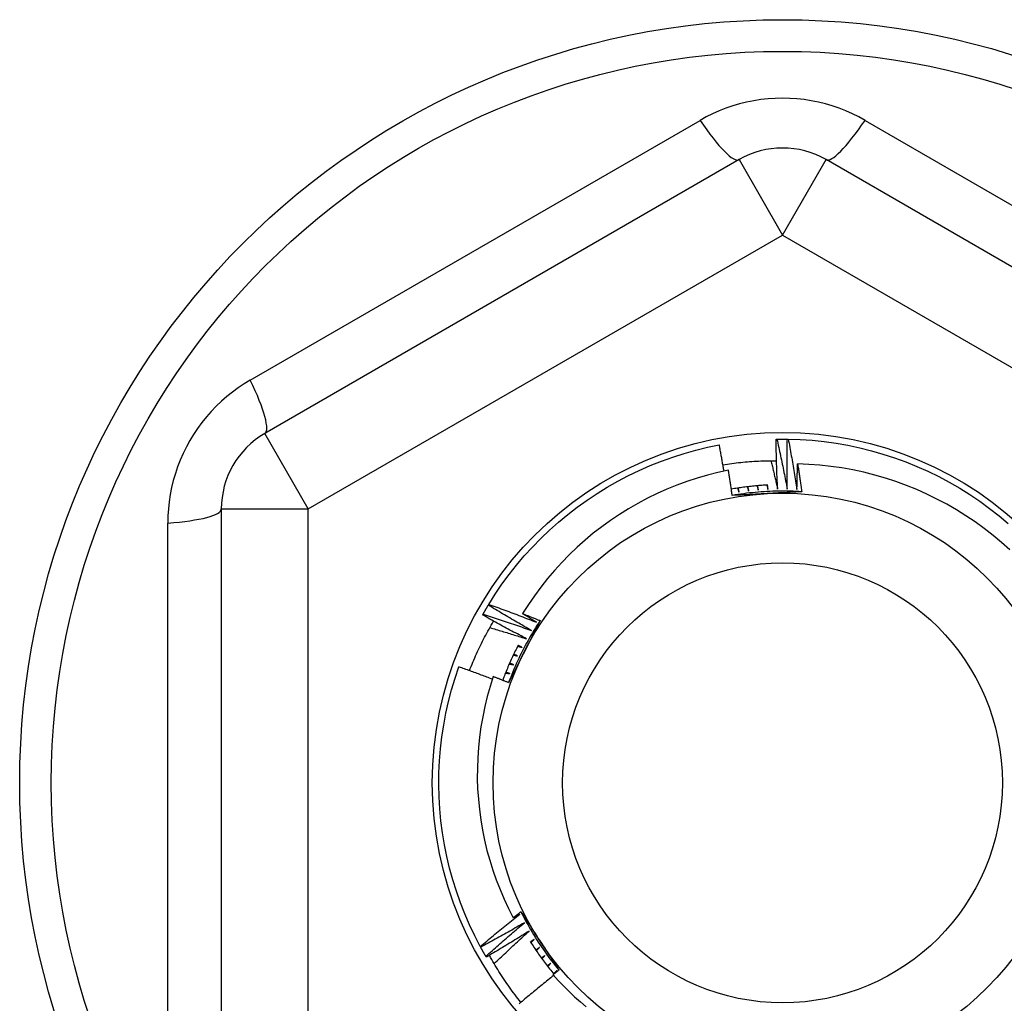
# Model space of a CAD drawing. Header units: inches. Extents: x 32 to 80, y 18.9 to 39.2.
# Tile 38 of 53: x 73.816 to 74.261, y 23.593 to 24.038. Entities that reach past the tile are written whole.
import ezdxf

# ---------------------------------------------------------------- set-up
doc = ezdxf.new("R2010")
doc.units = ezdxf.units.IN
doc.header["$MEASUREMENT"] = 0
doc.layers.add('Visible Edges(ANSI)', color=7, linetype='Continuous', lineweight=25)
doc.layers.add('Visible Tangent Edges(ANSI)', color=7, linetype='Continuous', lineweight=25)

msp = doc.modelspace()

# ---------------------------------------------------------------- linework, layer by layer
at = {"layer": 'Visible Edges(ANSI)'}
for p, q in [((74.1412, 23.97424), (73.92663, 23.85036)), ((74.39514, 23.85036), (74.18057, 23.97424)), ((74.15794, 23.84786), (74.15835, 23.84787)), ((74.16306, 23.84788), (74.16347, 23.84787)), ((73.90695, 23.81626), (73.90695, 23.5685)), ((74.02775, 23.77274), (74.02796, 23.77309)), ((74.02517, 23.76832), (74.02537, 23.76868)), ((74.02431, 23.61801), (74.02411, 23.61837)), ((74.02683, 23.61355), (74.02662, 23.61391)), ((74.0578, 23.60619), (74.05875, 23.60739))]:
    msp.add_line(p, q, dxfattribs=at)
at = {"layer": 'Visible Edges(ANSI)', "flags": 128}
for points in [[(74.15865, 23.82524), (74.15861, 23.82618), (74.15857, 23.82712), (74.15853, 23.82806), (74.15849, 23.829), (74.15845, 23.82995), (74.15841, 23.83089), (74.15837, 23.83183), (74.15834, 23.83277), (74.1583, 23.83372), (74.15827, 23.83466), (74.15824, 23.8356), (74.15821, 23.83654), (74.15818, 23.83749), (74.15815, 23.83843), (74.15813, 23.83937), (74.1581, 23.84032), (74.15808, 23.84126), (74.15805, 23.8422), (74.15803, 23.84315), (74.15801, 23.84409), (74.15799, 23.84503), (74.15797, 23.84598), (74.15796, 23.84692), (74.15794, 23.84786)], [(74.15835, 23.84787), (74.15855, 23.84787), (74.15874, 23.84788), (74.15894, 23.84788), (74.15914, 23.84788), (74.15933, 23.84788), (74.15953, 23.84789), (74.15972, 23.84789), (74.15992, 23.84789), (74.16012, 23.84789), (74.16031, 23.84789), (74.16051, 23.84789), (74.16071, 23.84789), (74.1609, 23.84789), (74.1611, 23.84789), (74.16129, 23.84789), (74.16149, 23.84789), (74.16169, 23.84789), (74.16188, 23.84789), (74.16208, 23.84789), (74.16228, 23.84789), (74.16247, 23.84788), (74.16267, 23.84788), (74.16286, 23.84788), (74.16306, 23.84788)], [(74.15835, 23.84787), (74.15856, 23.84693), (74.15877, 23.84599), (74.15897, 23.84505), (74.15918, 23.84411), (74.15938, 23.84317), (74.15958, 23.84223), (74.15978, 23.84129), (74.15998, 23.84034), (74.16018, 23.8394), (74.16038, 23.83846), (74.16058, 23.83752), (74.16077, 23.83657), (74.16097, 23.83563), (74.16116, 23.83469), (74.16135, 23.83374), (74.16154, 23.8328), (74.16173, 23.83186), (74.16192, 23.83091), (74.16211, 23.82997), (74.16229, 23.82902), (74.16248, 23.82808), (74.16266, 23.82713), (74.16284, 23.82618), (74.16303, 23.82524)], [(74.16303, 23.82524), (74.16301, 23.82618), (74.163, 23.82712), (74.16299, 23.82807), (74.16298, 23.82901), (74.16298, 23.82995), (74.16297, 23.8309), (74.16296, 23.83184), (74.16296, 23.83278), (74.16296, 23.83372), (74.16296, 23.83467), (74.16296, 23.83561), (74.16296, 23.83655), (74.16296, 23.8375), (74.16296, 23.83844), (74.16297, 23.83939), (74.16297, 23.84033), (74.16298, 23.84127), (74.16299, 23.84222), (74.163, 23.84316), (74.16301, 23.8441), (74.16302, 23.84505), (74.16303, 23.84599), (74.16304, 23.84693), (74.16306, 23.84788)], [(74.16347, 23.84787), (74.16891, 23.84768), (74.17434, 23.84731), (74.17975, 23.84674), (74.18514, 23.84599), (74.1905, 23.84505), (74.19582, 23.84392), (74.2011, 23.8426), (74.20633, 23.8411), (74.21151, 23.83942), (74.21662, 23.83756), (74.22167, 23.83552), (74.22664, 23.83331), (74.23153, 23.83092), (74.23633, 23.82836), (74.24105, 23.82564), (74.24566, 23.82275), (74.25017, 23.81971), (74.25457, 23.81651), (74.25886, 23.81315), (74.26302, 23.80965)], [(74.16347, 23.84787), (74.16365, 23.84692), (74.16382, 23.84598), (74.164, 23.84503), (74.16417, 23.84408), (74.16434, 23.84314), (74.16452, 23.84219), (74.16469, 23.84124), (74.16485, 23.84029), (74.16502, 23.83935), (74.16519, 23.8384), (74.16535, 23.83745), (74.16552, 23.8365), (74.16568, 23.83555), (74.16584, 23.8346), (74.166, 23.83365), (74.16616, 23.8327), (74.16632, 23.83175), (74.16648, 23.8308), (74.16664, 23.82985), (74.16679, 23.8289), (74.16694, 23.82795), (74.1671, 23.827), (74.16725, 23.82605), (74.1674, 23.82509)], [(74.02796, 23.77309), (74.03086, 23.7777), (74.03393, 23.78219), (74.03715, 23.78658), (74.04052, 23.79085), (74.04404, 23.795), (74.0477, 23.79903), (74.0515, 23.80292), (74.05544, 23.80668), (74.0595, 23.8103), (74.06369, 23.81378), (74.068, 23.8171), (74.07242, 23.82028), (74.07695, 23.82329), (74.08158, 23.82615), (74.08631, 23.82884), (74.09113, 23.83137), (74.09603, 23.83372), (74.10102, 23.83591), (74.10608, 23.83791), (74.1112, 23.83974), (74.11639, 23.84139), (74.12163, 23.84286), (74.12692, 23.84414), (74.13225, 23.84523)], [(74.1344, 23.83339), (74.13432, 23.83388), (74.13423, 23.83438), (74.13414, 23.83487), (74.13406, 23.83537), (74.13397, 23.83586), (74.13388, 23.83635), (74.13379, 23.83685), (74.13371, 23.83734), (74.13362, 23.83783), (74.13353, 23.83833), (74.13344, 23.83882), (74.13335, 23.83932), (74.13326, 23.83981), (74.13317, 23.8403), (74.13308, 23.8408), (74.13299, 23.84129), (74.1329, 23.84178), (74.13281, 23.84228), (74.13271, 23.84277), (74.13262, 23.84326), (74.13253, 23.84375), (74.13244, 23.84425), (74.13234, 23.84474), (74.13225, 23.84523)], [(74.1339, 23.83625), (74.1349, 23.8364), (74.13591, 23.83655), (74.13691, 23.8367), (74.13792, 23.83683), (74.13893, 23.83696), (74.13994, 23.83708), (74.14094, 23.8372), (74.14195, 23.83731), (74.14296, 23.83741), (74.14397, 23.8375), (74.14498, 23.83759), (74.146, 23.83767), (74.14701, 23.83774), (74.14802, 23.83781), (74.14903, 23.83787), (74.15005, 23.83792), (74.15106, 23.83796), (74.15207, 23.838), (74.15309, 23.83803), (74.1541, 23.83805), (74.15512, 23.83807), (74.15613, 23.83808), (74.15715, 23.83808), (74.15816, 23.83808)], [(74.15564, 23.83808), (74.15577, 23.83754), (74.1559, 23.83701), (74.15603, 23.83647), (74.15616, 23.83594), (74.15629, 23.83541), (74.15642, 23.83487), (74.15654, 23.83434), (74.15667, 23.8338), (74.1568, 23.83327), (74.15692, 23.83273), (74.15705, 23.8322), (74.15717, 23.83166), (74.1573, 23.83113), (74.15742, 23.83059), (74.15755, 23.83006), (74.15767, 23.82952), (74.1578, 23.82899), (74.15792, 23.82845), (74.15804, 23.82792), (74.15817, 23.82738), (74.15829, 23.82684), (74.15841, 23.82631), (74.15853, 23.82577), (74.15865, 23.82524)], [(74.1674, 23.82509), (74.16741, 23.82557), (74.16742, 23.82605), (74.16743, 23.82653), (74.16744, 23.82701), (74.16745, 23.82749), (74.16746, 23.82797), (74.16747, 23.82845), (74.16748, 23.82893), (74.16749, 23.82941), (74.1675, 23.82989), (74.16752, 23.83037), (74.16753, 23.83085), (74.16754, 23.83133), (74.16756, 23.83181), (74.16757, 23.83229), (74.16758, 23.83277), (74.1676, 23.83325), (74.16761, 23.83373), (74.16763, 23.83421), (74.16764, 23.83469), (74.16766, 23.83517), (74.16767, 23.83565), (74.16769, 23.83613), (74.16771, 23.83661)], [(74.26376, 23.79771), (74.26, 23.80107), (74.25613, 23.80431), (74.25214, 23.80741), (74.24804, 23.81038), (74.24385, 23.8132), (74.23957, 23.81587), (74.2352, 23.81839), (74.23075, 23.82075), (74.22623, 23.82296), (74.22163, 23.82502), (74.21696, 23.82691), (74.21222, 23.82864), (74.20743, 23.83021), (74.20257, 23.83161), (74.19767, 23.83285), (74.19273, 23.83391), (74.18776, 23.8348), (74.18277, 23.83551), (74.17776, 23.83605), (74.17274, 23.83642), (74.16771, 23.83661)], [(74.16771, 23.83661), (74.16779, 23.83608), (74.16787, 23.83556), (74.16795, 23.83504), (74.16804, 23.83451), (74.16812, 23.83399), (74.1682, 23.83347), (74.16828, 23.83294), (74.16836, 23.83242), (74.16844, 23.8319), (74.16852, 23.83137), (74.16859, 23.83085), (74.16867, 23.83033), (74.16875, 23.8298), (74.16883, 23.82928), (74.16891, 23.82875), (74.16898, 23.82823), (74.16906, 23.82771), (74.16914, 23.82718), (74.16921, 23.82666), (74.16929, 23.82613), (74.16936, 23.82561), (74.16944, 23.82508), (74.16951, 23.82456), (74.16959, 23.82404)], [(74.13641, 23.83381), (74.13165, 23.83277), (74.12694, 23.83157), (74.12227, 23.83021), (74.11765, 23.82869), (74.11309, 23.82702), (74.10859, 23.82519), (74.10415, 23.82321), (74.09977, 23.82107), (74.09547, 23.81879), (74.09124, 23.81636), (74.0871, 23.81378), (74.08305, 23.81107), (74.07911, 23.80822), (74.07527, 23.80524), (74.07153, 23.80213), (74.06791, 23.7989), (74.06439, 23.79555), (74.061, 23.79207), (74.05772, 23.78848), (74.05456, 23.78477), (74.05154, 23.78095), (74.04864, 23.77702), (74.04589, 23.773), (74.04328, 23.7689)], [(74.13814, 23.82235), (74.13807, 23.82283), (74.138, 23.8233), (74.13793, 23.82378), (74.13786, 23.82426), (74.13779, 23.82474), (74.13772, 23.82522), (74.13765, 23.82569), (74.13758, 23.82617), (74.13751, 23.82665), (74.13744, 23.82713), (74.13737, 23.8276), (74.13729, 23.82808), (74.13722, 23.82856), (74.13715, 23.82904), (74.13708, 23.82951), (74.137, 23.82999), (74.13693, 23.83047), (74.13686, 23.83095), (74.13678, 23.83142), (74.13671, 23.8319), (74.13663, 23.83238), (74.13656, 23.83286), (74.13648, 23.83333), (74.13641, 23.83381)], [(74.15426, 23.82706), (74.15357, 23.82702), (74.15287, 23.82698), (74.15218, 23.82694), (74.15149, 23.82689), (74.1508, 23.82684), (74.1501, 23.82679), (74.14941, 23.82673), (74.14872, 23.82667), (74.14803, 23.82661), (74.14734, 23.82654), (74.14665, 23.82647), (74.14596, 23.82639), (74.14527, 23.82632), (74.14458, 23.82623), (74.14389, 23.82615), (74.14321, 23.82606), (74.14252, 23.82597), (74.14183, 23.82587), (74.14114, 23.82577), (74.14046, 23.82567), (74.13977, 23.82556), (74.13909, 23.82545), (74.1384, 23.82534), (74.13772, 23.82522)], [(74.14053, 23.82568), (74.14056, 23.8256), (74.14059, 23.82552), (74.14062, 23.82544), (74.14065, 23.82536), (74.14068, 23.82528), (74.1407, 23.82521), (74.14073, 23.82513), (74.14076, 23.82505), (74.14079, 23.82497), (74.14082, 23.82489), (74.14085, 23.82481), (74.14088, 23.82474), (74.14091, 23.82466), (74.14094, 23.82458), (74.14097, 23.8245), (74.141, 23.82442), (74.14102, 23.82434), (74.14105, 23.82426), (74.14108, 23.82419), (74.14111, 23.82411), (74.14114, 23.82403), (74.14117, 23.82395), (74.1412, 23.82387), (74.14123, 23.82379)], [(74.14123, 23.82379), (74.14121, 23.82387), (74.1412, 23.82395), (74.14118, 23.82403), (74.14117, 23.82412), (74.14115, 23.8242), (74.14114, 23.82428), (74.14113, 23.82436), (74.14111, 23.82444), (74.1411, 23.82452), (74.14108, 23.8246), (74.14107, 23.82468), (74.14105, 23.82476), (74.14104, 23.82484), (74.14102, 23.82492), (74.14101, 23.825), (74.141, 23.82508), (74.14098, 23.82517), (74.14097, 23.82525), (74.14095, 23.82533), (74.14094, 23.82541), (74.14092, 23.82549), (74.14091, 23.82557), (74.1409, 23.82565), (74.14088, 23.82573)], [(74.14493, 23.82628), (74.14495, 23.8262), (74.14498, 23.82612), (74.14501, 23.82604), (74.14503, 23.82596), (74.14506, 23.82588), (74.14509, 23.8258), (74.14511, 23.82572), (74.14514, 23.82564), (74.14517, 23.82556), (74.14519, 23.82548), (74.14522, 23.8254), (74.14525, 23.82532), (74.14527, 23.82524), (74.1453, 23.82516), (74.14533, 23.82508), (74.14535, 23.825), (74.14538, 23.82492), (74.14541, 23.82484), (74.14543, 23.82477), (74.14546, 23.82469), (74.14548, 23.82461), (74.14551, 23.82453), (74.14554, 23.82445), (74.14556, 23.82437)], [(74.14556, 23.82437), (74.14555, 23.82445), (74.14554, 23.82453), (74.14553, 23.82461), (74.14552, 23.82469), (74.1455, 23.82477), (74.14549, 23.82485), (74.14548, 23.82494), (74.14547, 23.82502), (74.14546, 23.8251), (74.14545, 23.82518), (74.14543, 23.82526), (74.14542, 23.82534), (74.14541, 23.82542), (74.1454, 23.8255), (74.14539, 23.82559), (74.14537, 23.82567), (74.14536, 23.82575), (74.14535, 23.82583), (74.14534, 23.82591), (74.14533, 23.82599), (74.14532, 23.82607), (74.1453, 23.82615), (74.14529, 23.82624), (74.14528, 23.82632)], [(74.14934, 23.82673), (74.14937, 23.82665), (74.14939, 23.82657), (74.14942, 23.82649), (74.14944, 23.82641), (74.14946, 23.82633), (74.14949, 23.82625), (74.14951, 23.82617), (74.14953, 23.82609), (74.14956, 23.82601), (74.14958, 23.82593), (74.14961, 23.82584), (74.14963, 23.82576), (74.14965, 23.82568), (74.14968, 23.8256), (74.1497, 23.82552), (74.14973, 23.82544), (74.14975, 23.82536), (74.14977, 23.82528), (74.1498, 23.8252), (74.14982, 23.82512), (74.14984, 23.82504), (74.14987, 23.82496), (74.14989, 23.82488), (74.14992, 23.8248)], [(74.14992, 23.8248), (74.14991, 23.82488), (74.1499, 23.82496), (74.14989, 23.82505), (74.14988, 23.82513), (74.14987, 23.82521), (74.14986, 23.82529), (74.14985, 23.82537), (74.14984, 23.82545), (74.14983, 23.82553), (74.14982, 23.82562), (74.14982, 23.8257), (74.14981, 23.82578), (74.1498, 23.82586), (74.14979, 23.82594), (74.14978, 23.82602), (74.14977, 23.82611), (74.14976, 23.82619), (74.14975, 23.82627), (74.14974, 23.82635), (74.14973, 23.82643), (74.14972, 23.82651), (74.14972, 23.82659), (74.14971, 23.82668), (74.1497, 23.82676)], [(74.15377, 23.82703), (74.15379, 23.82695), (74.15381, 23.82687), (74.15384, 23.82679), (74.15386, 23.82671), (74.15388, 23.82663), (74.1539, 23.82655), (74.15392, 23.82647), (74.15394, 23.82639), (74.15396, 23.82631), (74.15398, 23.82622), (74.15401, 23.82614), (74.15403, 23.82606), (74.15405, 23.82598), (74.15407, 23.8259), (74.15409, 23.82582), (74.15411, 23.82574), (74.15413, 23.82566), (74.15415, 23.82558), (74.15417, 23.8255), (74.1542, 23.82541), (74.15422, 23.82533), (74.15424, 23.82525), (74.15426, 23.82517), (74.15428, 23.82509)], [(74.15428, 23.82509), (74.15427, 23.82517), (74.15427, 23.82525), (74.15426, 23.82534), (74.15425, 23.82542), (74.15425, 23.8255), (74.15424, 23.82558), (74.15423, 23.82566), (74.15423, 23.82574), (74.15422, 23.82583), (74.15422, 23.82591), (74.15421, 23.82599), (74.1542, 23.82607), (74.1542, 23.82615), (74.15419, 23.82624), (74.15418, 23.82632), (74.15418, 23.8264), (74.15417, 23.82648), (74.15416, 23.82656), (74.15416, 23.82664), (74.15415, 23.82673), (74.15415, 23.82681), (74.15414, 23.82689), (74.15413, 23.82697), (74.15413, 23.82705)], [(74.16959, 23.82404), (74.16827, 23.82412), (74.16696, 23.82418), (74.16564, 23.82424), (74.16433, 23.82428), (74.16301, 23.82431), (74.1617, 23.82432), (74.16038, 23.82432), (74.15907, 23.82431), (74.15775, 23.82429), (74.15644, 23.82425), (74.15512, 23.8242), (74.15381, 23.82413), (74.1525, 23.82406), (74.15118, 23.82397), (74.14987, 23.82386), (74.14856, 23.82375), (74.14725, 23.82362), (74.14595, 23.82347), (74.14464, 23.82332), (74.14334, 23.82315), (74.14203, 23.82297), (74.14073, 23.82278), (74.13943, 23.82257), (74.13814, 23.82235)], [(74.16959, 23.82404), (74.16828, 23.82396), (74.16697, 23.82389), (74.16566, 23.82382), (74.16436, 23.82375), (74.16305, 23.82368), (74.16174, 23.82361), (74.16043, 23.82354), (74.15912, 23.82347), (74.15781, 23.8234), (74.15649, 23.82333), (74.15518, 23.82326), (74.15386, 23.82319), (74.15255, 23.82312), (74.15123, 23.82305), (74.14992, 23.82298), (74.14861, 23.82291), (74.1473, 23.82284), (74.14598, 23.82277), (74.14468, 23.8227), (74.14337, 23.82263), (74.14206, 23.82256), (74.14075, 23.82249), (74.13944, 23.82242), (74.13814, 23.82235)], [(74.02537, 23.76868), (74.02547, 23.76885), (74.02557, 23.76902), (74.02566, 23.76919), (74.02576, 23.76936), (74.02586, 23.76953), (74.02596, 23.7697), (74.02605, 23.76987), (74.02615, 23.77004), (74.02625, 23.77021), (74.02635, 23.77038), (74.02645, 23.77055), (74.02655, 23.77072), (74.02664, 23.77089), (74.02674, 23.77106), (74.02684, 23.77123), (74.02694, 23.7714), (74.02704, 23.77156), (74.02714, 23.77173), (74.02724, 23.7719), (74.02734, 23.77207), (74.02744, 23.77224), (74.02755, 23.77241), (74.02765, 23.77258), (74.02775, 23.77274)], [(74.04727, 23.76129), (74.04645, 23.76175), (74.04563, 23.76222), (74.04482, 23.76269), (74.044, 23.76315), (74.04318, 23.76362), (74.04236, 23.76409), (74.04154, 23.76457), (74.04073, 23.76504), (74.03991, 23.76551), (74.0391, 23.76599), (74.03828, 23.76646), (74.03747, 23.76694), (74.03666, 23.76742), (74.03584, 23.7679), (74.03503, 23.76838), (74.03422, 23.76886), (74.03341, 23.76934), (74.0326, 23.76982), (74.03179, 23.77031), (74.03098, 23.77079), (74.03017, 23.77128), (74.02936, 23.77177), (74.02855, 23.77225), (74.02775, 23.77274)], [(74.02796, 23.77309), (74.02887, 23.77277), (74.02977, 23.77244), (74.03068, 23.77212), (74.03158, 23.77179), (74.03249, 23.77146), (74.03339, 23.77113), (74.0343, 23.7708), (74.0352, 23.77047), (74.0361, 23.77013), (74.037, 23.7698), (74.03791, 23.76946), (74.03881, 23.76912), (74.03971, 23.76879), (74.04061, 23.76845), (74.04151, 23.76811), (74.04241, 23.76776), (74.04331, 23.76742), (74.04421, 23.76708), (74.04511, 23.76673), (74.04601, 23.76639), (74.04691, 23.76604), (74.04781, 23.76569), (74.04871, 23.76534), (74.0496, 23.76499)], [(74.04507, 23.75751), (74.04423, 23.75795), (74.0434, 23.75839), (74.04256, 23.75883), (74.04173, 23.75927), (74.0409, 23.75971), (74.04007, 23.76015), (74.03923, 23.7606), (74.0384, 23.76104), (74.03757, 23.76149), (74.03674, 23.76194), (74.03591, 23.76239), (74.03508, 23.76284), (74.03425, 23.76329), (74.03343, 23.76374), (74.0326, 23.76419), (74.03177, 23.76465), (74.03094, 23.7651), (74.03012, 23.76556), (74.02929, 23.76602), (74.02847, 23.76647), (74.02764, 23.76693), (74.02682, 23.76739), (74.026, 23.76786), (74.02517, 23.76832)], [(74.02537, 23.76868), (74.02629, 23.76838), (74.02721, 23.76809), (74.02812, 23.76779), (74.02904, 23.76749), (74.02995, 23.76719), (74.03087, 23.76689), (74.03178, 23.76659), (74.0327, 23.76629), (74.03361, 23.76598), (74.03452, 23.76568), (74.03544, 23.76537), (74.03635, 23.76506), (74.03726, 23.76476), (74.03817, 23.76445), (74.03909, 23.76414), (74.04, 23.76382), (74.04091, 23.76351), (74.04182, 23.7632), (74.04273, 23.76288), (74.04364, 23.76256), (74.04455, 23.76225), (74.04546, 23.76193), (74.04637, 23.76161), (74.04727, 23.76129)], [(74.04328, 23.7689), (74.04361, 23.76877), (74.04394, 23.76864), (74.04427, 23.76851), (74.0446, 23.76838), (74.04493, 23.76825), (74.04526, 23.76812), (74.0456, 23.76799), (74.04593, 23.76786), (74.04626, 23.76773), (74.04659, 23.76759), (74.04692, 23.76746), (74.04725, 23.76733), (74.04758, 23.7672), (74.04791, 23.76707), (74.04824, 23.76694), (74.04857, 23.7668), (74.0489, 23.76667), (74.04924, 23.76654), (74.04957, 23.76641), (74.0499, 23.76628), (74.05023, 23.76614), (74.05056, 23.76601), (74.05089, 23.76588), (74.05122, 23.76574)], [(74.0496, 23.76499), (74.04934, 23.76515), (74.04907, 23.76531), (74.04881, 23.76547), (74.04855, 23.76564), (74.04828, 23.7658), (74.04802, 23.76596), (74.04775, 23.76612), (74.04749, 23.76628), (74.04723, 23.76645), (74.04696, 23.76661), (74.0467, 23.76677), (74.04643, 23.76694), (74.04617, 23.7671), (74.04591, 23.76726), (74.04564, 23.76742), (74.04538, 23.76759), (74.04512, 23.76775), (74.04485, 23.76791), (74.04459, 23.76808), (74.04433, 23.76824), (74.04406, 23.76841), (74.0438, 23.76857), (74.04354, 23.76873), (74.04328, 23.7689)], [(74.01924, 23.7431), (74.01962, 23.74407), (74.02, 23.74504), (74.0204, 23.746), (74.02079, 23.74696), (74.0212, 23.74791), (74.02161, 23.74887), (74.02203, 23.74982), (74.02246, 23.75077), (74.02289, 23.75171), (74.02333, 23.75266), (74.02377, 23.7536), (74.02423, 23.75453), (74.02468, 23.75547), (74.02515, 23.7564), (74.02562, 23.75733), (74.0261, 23.75825), (74.02658, 23.75917), (74.02708, 23.76009), (74.02757, 23.76101), (74.02808, 23.76192), (74.02859, 23.76283), (74.02911, 23.76374), (74.02963, 23.76464), (74.03016, 23.76554)], [(74.05122, 23.76574), (74.05063, 23.76458), (74.05003, 23.76341), (74.04944, 23.76224), (74.04885, 23.76107), (74.04826, 23.7599), (74.04766, 23.75874), (74.04707, 23.75757), (74.04647, 23.7564), (74.04588, 23.75522), (74.04528, 23.75405), (74.04468, 23.75288), (74.04409, 23.7517), (74.04349, 23.75053), (74.04289, 23.74936), (74.0423, 23.74818), (74.0417, 23.74701), (74.04111, 23.74584), (74.04051, 23.74467), (74.03992, 23.7435), (74.03932, 23.74233), (74.03873, 23.74117), (74.03814, 23.74), (74.03755, 23.73883), (74.03696, 23.73766)], [(74.05122, 23.76574), (74.05049, 23.76465), (74.04978, 23.76354), (74.04907, 23.76243), (74.04838, 23.76131), (74.0477, 23.76019), (74.04703, 23.75906), (74.04637, 23.75792), (74.04572, 23.75677), (74.04509, 23.75562), (74.04446, 23.75446), (74.04385, 23.7533), (74.04325, 23.75213), (74.04266, 23.75095), (74.04208, 23.74977), (74.04151, 23.74859), (74.04096, 23.74739), (74.04041, 23.74619), (74.03988, 23.74499), (74.03937, 23.74378), (74.03886, 23.74257), (74.03836, 23.74135), (74.03788, 23.74012), (74.03741, 23.7389), (74.03696, 23.73766)], [(74.02845, 23.76258), (74.02914, 23.76238), (74.02984, 23.76217), (74.03053, 23.76197), (74.03123, 23.76176), (74.03192, 23.76156), (74.03261, 23.76135), (74.03331, 23.76114), (74.034, 23.76093), (74.03469, 23.76073), (74.03539, 23.76052), (74.03608, 23.76031), (74.03677, 23.76009), (74.03746, 23.75988), (74.03816, 23.75967), (74.03885, 23.75946), (74.03954, 23.75924), (74.04023, 23.75903), (74.04092, 23.75881), (74.04161, 23.7586), (74.04231, 23.75838), (74.043, 23.75817), (74.04369, 23.75795), (74.04438, 23.75773), (74.04507, 23.75751)], [(74.04128, 23.75464), (74.04094, 23.754), (74.04061, 23.75335), (74.04029, 23.7527), (74.03997, 23.75205), (74.03965, 23.7514), (74.03933, 23.75075), (74.03902, 23.7501), (74.03871, 23.74944), (74.03841, 23.74878), (74.0381, 23.74812), (74.03781, 23.74746), (74.03751, 23.7468), (74.03722, 23.74614), (74.03693, 23.74547), (74.03665, 23.74481), (74.03637, 23.74414), (74.03609, 23.74347), (74.03582, 23.7428), (74.03555, 23.74212), (74.03529, 23.74145), (74.03503, 23.74077), (74.03477, 23.7401), (74.03451, 23.73942), (74.03426, 23.73874)], [(74.04105, 23.75421), (74.04113, 23.75418), (74.04121, 23.75416), (74.04129, 23.75414), (74.04137, 23.75412), (74.04145, 23.75409), (74.04154, 23.75407), (74.04162, 23.75405), (74.0417, 23.75403), (74.04178, 23.754), (74.04186, 23.75398), (74.04194, 23.75396), (74.04202, 23.75394), (74.0421, 23.75391), (74.04218, 23.75389), (74.04226, 23.75387), (74.04234, 23.75384), (74.04242, 23.75382), (74.0425, 23.7538), (74.04258, 23.75378), (74.04266, 23.75375), (74.04275, 23.75373), (74.04283, 23.75371), (74.04291, 23.75369), (74.04299, 23.75366)], [(74.04299, 23.75366), (74.04291, 23.7537), (74.04284, 23.75373), (74.04277, 23.75377), (74.04269, 23.75381), (74.04262, 23.75384), (74.04254, 23.75388), (74.04247, 23.75391), (74.0424, 23.75395), (74.04232, 23.75398), (74.04225, 23.75402), (74.04217, 23.75406), (74.0421, 23.75409), (74.04203, 23.75413), (74.04195, 23.75416), (74.04188, 23.7542), (74.04181, 23.75423), (74.04173, 23.75427), (74.04166, 23.75431), (74.04158, 23.75434), (74.04151, 23.75438), (74.04144, 23.75441), (74.04136, 23.75445), (74.04129, 23.75449), (74.04121, 23.75452)], [(74.03908, 23.75023), (74.03916, 23.75021), (74.03924, 23.75019), (74.03933, 23.75017), (74.03941, 23.75015), (74.03949, 23.75013), (74.03957, 23.75011), (74.03965, 23.75009), (74.03973, 23.75007), (74.03981, 23.75005), (74.03989, 23.75003), (74.03998, 23.75001), (74.04006, 23.74999), (74.04014, 23.74997), (74.04022, 23.74995), (74.0403, 23.74993), (74.04038, 23.74991), (74.04046, 23.74989), (74.04055, 23.74987), (74.04063, 23.74985), (74.04071, 23.74983), (74.04079, 23.74981), (74.04087, 23.74979), (74.04095, 23.74977), (74.04103, 23.74975)], [(74.04103, 23.74975), (74.04096, 23.74978), (74.04088, 23.74982), (74.04081, 23.74985), (74.04073, 23.74988), (74.04066, 23.74992), (74.04058, 23.74995), (74.04051, 23.74998), (74.04043, 23.75002), (74.04036, 23.75005), (74.04028, 23.75008), (74.04021, 23.75012), (74.04013, 23.75015), (74.04006, 23.75018), (74.03998, 23.75022), (74.03991, 23.75025), (74.03983, 23.75028), (74.03976, 23.75032), (74.03968, 23.75035), (74.03961, 23.75038), (74.03953, 23.75042), (74.03946, 23.75045), (74.03938, 23.75048), (74.03931, 23.75052), (74.03923, 23.75055)], [(74.03724, 23.74619), (74.03733, 23.74617), (74.03741, 23.74615), (74.03749, 23.74614), (74.03757, 23.74612), (74.03765, 23.7461), (74.03774, 23.74608), (74.03782, 23.74607), (74.0379, 23.74605), (74.03798, 23.74603), (74.03806, 23.74602), (74.03815, 23.746), (74.03823, 23.74598), (74.03831, 23.74596), (74.03839, 23.74595), (74.03847, 23.74593), (74.03855, 23.74591), (74.03864, 23.74589), (74.03872, 23.74588), (74.0388, 23.74586), (74.03888, 23.74584), (74.03896, 23.74583), (74.03905, 23.74581), (74.03913, 23.74579), (74.03921, 23.74577)], [(74.03921, 23.74577), (74.03913, 23.7458), (74.03906, 23.74584), (74.03898, 23.74587), (74.03891, 23.7459), (74.03883, 23.74593), (74.03875, 23.74596), (74.03868, 23.74599), (74.0386, 23.74602), (74.03853, 23.74605), (74.03845, 23.74608), (74.03837, 23.74611), (74.0383, 23.74614), (74.03822, 23.74617), (74.03815, 23.7462), (74.03807, 23.74624), (74.03799, 23.74627), (74.03792, 23.7463), (74.03784, 23.74633), (74.03777, 23.74636), (74.03769, 23.74639), (74.03761, 23.74642), (74.03754, 23.74645), (74.03746, 23.74648), (74.03739, 23.74651)], [(74.02411, 23.61837), (74.02161, 23.6232), (74.01927, 23.62812), (74.01711, 23.63311), (74.01513, 23.63818), (74.01332, 23.64331), (74.01169, 23.6485), (74.01025, 23.65375), (74.00899, 23.65904), (74.00791, 23.66438), (74.00703, 23.66975), (74.00633, 23.67515), (74.00582, 23.68056), (74.0055, 23.686), (74.00538, 23.69144), (74.00544, 23.69688), (74.00569, 23.70231), (74.00613, 23.70774), (74.00677, 23.71314), (74.00759, 23.71852), (74.00859, 23.72387), (74.00979, 23.72918), (74.01117, 23.73444), (74.01273, 23.73966), (74.01448, 23.74481)], [(74.02961, 23.73925), (74.02898, 23.73949), (74.02835, 23.73973), (74.02772, 23.73997), (74.0271, 23.7402), (74.02647, 23.74044), (74.02584, 23.74067), (74.02521, 23.74091), (74.02458, 23.74114), (74.02395, 23.74138), (74.02332, 23.74161), (74.02269, 23.74184), (74.02206, 23.74207), (74.02143, 23.7423), (74.0208, 23.74254), (74.02017, 23.74277), (74.01954, 23.743), (74.0189, 23.74322), (74.01827, 23.74345), (74.01764, 23.74368), (74.01701, 23.74391), (74.01638, 23.74413), (74.01574, 23.74436), (74.01511, 23.74459), (74.01448, 23.74481)], [(74.03554, 23.74209), (74.03562, 23.74207), (74.0357, 23.74206), (74.03579, 23.74205), (74.03587, 23.74203), (74.03595, 23.74202), (74.03603, 23.742), (74.03612, 23.74199), (74.0362, 23.74197), (74.03628, 23.74196), (74.03636, 23.74194), (74.03645, 23.74193), (74.03653, 23.74192), (74.03661, 23.7419), (74.03669, 23.74189), (74.03678, 23.74187), (74.03686, 23.74186), (74.03694, 23.74184), (74.03702, 23.74183), (74.03711, 23.74181), (74.03719, 23.7418), (74.03727, 23.74178), (74.03735, 23.74177), (74.03744, 23.74175), (74.03752, 23.74174)], [(74.03752, 23.74174), (74.03744, 23.74177), (74.03737, 23.7418), (74.03729, 23.74182), (74.03721, 23.74185), (74.03713, 23.74188), (74.03706, 23.74191), (74.03698, 23.74194), (74.0369, 23.74197), (74.03683, 23.74199), (74.03675, 23.74202), (74.03667, 23.74205), (74.03659, 23.74208), (74.03652, 23.74211), (74.03644, 23.74214), (74.03636, 23.74216), (74.03629, 23.74219), (74.03621, 23.74222), (74.03613, 23.74225), (74.03606, 23.74228), (74.03598, 23.74231), (74.0359, 23.74233), (74.03582, 23.74236), (74.03575, 23.74239), (74.03567, 23.74242)], [(74.02999, 23.74042), (74.02857, 23.73594), (74.02731, 23.73142), (74.02619, 23.72685), (74.02524, 23.72226), (74.02443, 23.71764), (74.02379, 23.713), (74.0233, 23.70834), (74.02298, 23.70367), (74.0228, 23.69899), (74.02279, 23.69431), (74.02294, 23.68963), (74.02325, 23.68495), (74.02371, 23.68027), (74.02434, 23.67562), (74.02512, 23.67099), (74.02606, 23.66639), (74.02716, 23.66184), (74.02841, 23.65733), (74.02981, 23.65286), (74.03136, 23.64845), (74.03307, 23.64409), (74.03492, 23.63979), (74.03692, 23.63555), (74.03907, 23.63138)], [(74.03696, 23.73766), (74.03667, 23.73778), (74.03638, 23.73789), (74.03609, 23.73801), (74.0358, 23.73813), (74.03551, 23.73824), (74.03522, 23.73836), (74.03493, 23.73847), (74.03464, 23.73859), (74.03435, 23.7387), (74.03406, 23.73882), (74.03377, 23.73893), (74.03348, 23.73905), (74.03319, 23.73916), (74.0329, 23.73928), (74.03261, 23.73939), (74.03232, 23.73951), (74.03203, 23.73962), (74.03174, 23.73973), (74.03145, 23.73985), (74.03115, 23.73996), (74.03086, 23.74008), (74.03057, 23.74019), (74.03028, 23.7403), (74.02999, 23.74042)], [(74.03907, 23.63138), (74.03922, 23.63149), (74.03936, 23.63161), (74.0395, 23.63172), (74.03965, 23.63183), (74.03979, 23.63194), (74.03993, 23.63206), (74.04008, 23.63217), (74.04022, 23.63228), (74.04036, 23.6324), (74.04051, 23.63251), (74.04065, 23.63262), (74.04079, 23.63274), (74.04094, 23.63285), (74.04108, 23.63296), (74.04122, 23.63307), (74.04137, 23.63319), (74.04151, 23.6333), (74.04165, 23.63341), (74.0418, 23.63352), (74.04194, 23.63364), (74.04209, 23.63375), (74.04223, 23.63386), (74.04237, 23.63398), (74.04252, 23.63409)], [(74.04252, 23.63409), (74.04323, 23.63299), (74.04395, 23.6319), (74.04466, 23.6308), (74.04538, 23.6297), (74.04609, 23.6286), (74.04681, 23.6275), (74.04752, 23.6264), (74.04824, 23.6253), (74.04896, 23.6242), (74.04967, 23.6231), (74.05039, 23.622), (74.05111, 23.62089), (74.05183, 23.61979), (74.05255, 23.61868), (74.05326, 23.61758), (74.05398, 23.61648), (74.0547, 23.61538), (74.05541, 23.61428), (74.05613, 23.61318), (74.05684, 23.61208), (74.05756, 23.61098), (74.05827, 23.60989), (74.05899, 23.60879), (74.0597, 23.60769)], [(74.04252, 23.63409), (74.0431, 23.63291), (74.0437, 23.63174), (74.04431, 23.63057), (74.04494, 23.62941), (74.04557, 23.62826), (74.04621, 23.62712), (74.04687, 23.62598), (74.04754, 23.62484), (74.04822, 23.62372), (74.04891, 23.6226), (74.04961, 23.62148), (74.05032, 23.62038), (74.05104, 23.61928), (74.05178, 23.61819), (74.05252, 23.6171), (74.05328, 23.61603), (74.05405, 23.61496), (74.05482, 23.6139), (74.05561, 23.61284), (74.05641, 23.6118), (74.05722, 23.61076), (74.05804, 23.60973), (74.05887, 23.60871), (74.0597, 23.60769)], [(74.02411, 23.61837), (74.02485, 23.61899), (74.02559, 23.61961), (74.02633, 23.62022), (74.02707, 23.62084), (74.02781, 23.62145), (74.02855, 23.62207), (74.02929, 23.62268), (74.03004, 23.62329), (74.03078, 23.6239), (74.03153, 23.62451), (74.03227, 23.62512), (74.03302, 23.62573), (74.03376, 23.62634), (74.03451, 23.62695), (74.03526, 23.62755), (74.03601, 23.62816), (74.03676, 23.62876), (74.03751, 23.62936), (74.03826, 23.62997), (74.03902, 23.63057), (74.03977, 23.63117), (74.04052, 23.63177), (74.04128, 23.63237), (74.04204, 23.63296)], [(74.04204, 23.63296), (74.04191, 23.6329), (74.04179, 23.63283), (74.04167, 23.63276), (74.04154, 23.6327), (74.04142, 23.63263), (74.0413, 23.63257), (74.04117, 23.6325), (74.04105, 23.63243), (74.04093, 23.63237), (74.0408, 23.6323), (74.04068, 23.63224), (74.04056, 23.63217), (74.04043, 23.6321), (74.04031, 23.63204), (74.04018, 23.63197), (74.04006, 23.63191), (74.03994, 23.63184), (74.03981, 23.63177), (74.03969, 23.63171), (74.03957, 23.63164), (74.03944, 23.63158), (74.03932, 23.63151), (74.0392, 23.63144), (74.03907, 23.63138)], [(74.04406, 23.62908), (74.04324, 23.62861), (74.04242, 23.62814), (74.04161, 23.62767), (74.04079, 23.6272), (74.03997, 23.62673), (74.03915, 23.62626), (74.03833, 23.62579), (74.03751, 23.62533), (74.03669, 23.62486), (74.03587, 23.6244), (74.03505, 23.62393), (74.03423, 23.62347), (74.0334, 23.62301), (74.03258, 23.62255), (74.03176, 23.62209), (74.03093, 23.62164), (74.0301, 23.62118), (74.02928, 23.62072), (74.02845, 23.62027), (74.02762, 23.61981), (74.0268, 23.61936), (74.02597, 23.61891), (74.02514, 23.61846), (74.02431, 23.61801)], [(74.02662, 23.61391), (74.02734, 23.61455), (74.02806, 23.61519), (74.02878, 23.61583), (74.0295, 23.61647), (74.03022, 23.61711), (74.03094, 23.61775), (74.03166, 23.61839), (74.03238, 23.61902), (74.0331, 23.61966), (74.03383, 23.62029), (74.03455, 23.62093), (74.03528, 23.62156), (74.03601, 23.62219), (74.03673, 23.62282), (74.03746, 23.62345), (74.03819, 23.62408), (74.03892, 23.62471), (74.03965, 23.62534), (74.04038, 23.62596), (74.04112, 23.62659), (74.04185, 23.62721), (74.04258, 23.62784), (74.04332, 23.62846), (74.04406, 23.62908)], [(74.0462, 23.62527), (74.0454, 23.62477), (74.0446, 23.62427), (74.0438, 23.62378), (74.043, 23.62328), (74.0422, 23.62278), (74.04139, 23.62229), (74.04059, 23.6218), (74.03979, 23.6213), (74.03898, 23.62081), (74.03818, 23.62032), (74.03737, 23.61983), (74.03656, 23.61934), (74.03576, 23.61885), (74.03495, 23.61837), (74.03414, 23.61788), (74.03333, 23.6174), (74.03252, 23.61691), (74.03171, 23.61643), (74.0309, 23.61595), (74.03009, 23.61547), (74.02927, 23.61499), (74.02846, 23.61451), (74.02765, 23.61403), (74.02683, 23.61355)], [(74.0304, 23.6106), (74.03105, 23.61122), (74.0317, 23.61184), (74.03235, 23.61246), (74.033, 23.61308), (74.03366, 23.61369), (74.03431, 23.61431), (74.03496, 23.61493), (74.03562, 23.61554), (74.03627, 23.61615), (74.03693, 23.61677), (74.03759, 23.61738), (74.03825, 23.61799), (74.03891, 23.6186), (74.03957, 23.61921), (74.04023, 23.61982), (74.04089, 23.62043), (74.04155, 23.62104), (74.04221, 23.62165), (74.04287, 23.62225), (74.04354, 23.62286), (74.0442, 23.62346), (74.04487, 23.62407), (74.04554, 23.62467), (74.0462, 23.62527)], [(74.04677, 23.62055), (74.04717, 23.61991), (74.04758, 23.61928), (74.04799, 23.61864), (74.0484, 23.61801), (74.04882, 23.61738), (74.04925, 23.61676), (74.04967, 23.61613), (74.0501, 23.61551), (74.05053, 23.61489), (74.05097, 23.61427), (74.05141, 23.61366), (74.05185, 23.61305), (74.0523, 23.61244), (74.05275, 23.61183), (74.0532, 23.61122), (74.05366, 23.61062), (74.05412, 23.61002), (74.05458, 23.60943), (74.05504, 23.60883), (74.05551, 23.60824), (74.05599, 23.60765), (74.05646, 23.60706), (74.05694, 23.60648), (74.05743, 23.6059)], [(74.04847, 23.62153), (74.0484, 23.62149), (74.04834, 23.62144), (74.04827, 23.6214), (74.0482, 23.62135), (74.04813, 23.62131), (74.04806, 23.62126), (74.048, 23.62121), (74.04793, 23.62117), (74.04786, 23.62112), (74.04779, 23.62108), (74.04772, 23.62103), (74.04766, 23.62099), (74.04759, 23.62094), (74.04752, 23.62089), (74.04745, 23.62085), (74.04738, 23.6208), (74.04731, 23.62076), (74.04725, 23.62071), (74.04718, 23.62067), (74.04711, 23.62062), (74.04704, 23.62057), (74.04697, 23.62053), (74.04691, 23.62048), (74.04684, 23.62044)], [(74.04703, 23.62014), (74.04709, 23.6202), (74.04715, 23.62025), (74.04721, 23.62031), (74.04727, 23.62037), (74.04733, 23.62043), (74.04739, 23.62049), (74.04745, 23.62055), (74.04751, 23.6206), (74.04757, 23.62066), (74.04763, 23.62072), (74.04769, 23.62078), (74.04775, 23.62084), (74.04781, 23.62089), (74.04787, 23.62095), (74.04793, 23.62101), (74.04799, 23.62107), (74.04805, 23.62113), (74.04811, 23.62119), (74.04817, 23.62124), (74.04823, 23.6213), (74.04829, 23.62136), (74.04835, 23.62142), (74.04841, 23.62148), (74.04847, 23.62153)], [(74.02662, 23.61391), (74.02652, 23.61408), (74.02643, 23.61425), (74.02633, 23.61442), (74.02623, 23.61459), (74.02613, 23.61476), (74.02603, 23.61493), (74.02594, 23.6151), (74.02584, 23.61527), (74.02574, 23.61544), (74.02564, 23.61561), (74.02555, 23.61578), (74.02545, 23.61595), (74.02535, 23.61612), (74.02526, 23.61629), (74.02516, 23.61646), (74.02507, 23.61663), (74.02497, 23.61681), (74.02488, 23.61698), (74.02478, 23.61715), (74.02469, 23.61732), (74.02459, 23.61749), (74.0245, 23.61767), (74.0244, 23.61784), (74.02431, 23.61801)], [(74.05087, 23.61787), (74.0508, 23.61783), (74.05073, 23.61778), (74.05067, 23.61773), (74.0506, 23.61768), (74.05053, 23.61763), (74.05047, 23.61759), (74.0504, 23.61754), (74.05033, 23.61749), (74.05027, 23.61744), (74.0502, 23.61739), (74.05013, 23.61735), (74.05007, 23.6173), (74.05, 23.61725), (74.04993, 23.6172), (74.04987, 23.61715), (74.0498, 23.61711), (74.04973, 23.61706), (74.04967, 23.61701), (74.0496, 23.61696), (74.04953, 23.61691), (74.04947, 23.61687), (74.0494, 23.61682), (74.04933, 23.61677), (74.04927, 23.61672)], [(74.04947, 23.61643), (74.04953, 23.61649), (74.04958, 23.61655), (74.04964, 23.61661), (74.0497, 23.61667), (74.04976, 23.61673), (74.04982, 23.61679), (74.04987, 23.61685), (74.04993, 23.61691), (74.04999, 23.61697), (74.05005, 23.61703), (74.05011, 23.61709), (74.05017, 23.61715), (74.05022, 23.61721), (74.05028, 23.61727), (74.05034, 23.61733), (74.0504, 23.61739), (74.05046, 23.61745), (74.05052, 23.61751), (74.05057, 23.61757), (74.05063, 23.61763), (74.05069, 23.61769), (74.05075, 23.61775), (74.05081, 23.61781), (74.05087, 23.61787)], [(74.04247, 23.59309), (74.04181, 23.59392), (74.04115, 23.59477), (74.0405, 23.59562), (74.03985, 23.59647), (74.03921, 23.59733), (74.03858, 23.59819), (74.03795, 23.59906), (74.03733, 23.59993), (74.03671, 23.6008), (74.0361, 23.60168), (74.0355, 23.60256), (74.0349, 23.60345), (74.03431, 23.60434), (74.03373, 23.60523), (74.03315, 23.60613), (74.03258, 23.60703), (74.03201, 23.60794), (74.03145, 23.60885), (74.0309, 23.60976), (74.03036, 23.61068), (74.02982, 23.6116), (74.02928, 23.61252), (74.02876, 23.61345), (74.02824, 23.61438)], [(74.05338, 23.61429), (74.05331, 23.61424), (74.05325, 23.61419), (74.05318, 23.61414), (74.05312, 23.61409), (74.05305, 23.61404), (74.05299, 23.61399), (74.05292, 23.61394), (74.05286, 23.61389), (74.05279, 23.61384), (74.05273, 23.61379), (74.05266, 23.61374), (74.0526, 23.61369), (74.05253, 23.61364), (74.05247, 23.61359), (74.0524, 23.61354), (74.05234, 23.61349), (74.05227, 23.61344), (74.05221, 23.61339), (74.05214, 23.61334), (74.05208, 23.61329), (74.05201, 23.61324), (74.05195, 23.61319), (74.05188, 23.61314), (74.05182, 23.61309)], [(74.05203, 23.6128), (74.05208, 23.61287), (74.05214, 23.61293), (74.0522, 23.61299), (74.05225, 23.61305), (74.05231, 23.61311), (74.05236, 23.61318), (74.05242, 23.61324), (74.05248, 23.6133), (74.05253, 23.61336), (74.05259, 23.61342), (74.05265, 23.61349), (74.0527, 23.61355), (74.05276, 23.61361), (74.05281, 23.61367), (74.05287, 23.61373), (74.05293, 23.6138), (74.05298, 23.61386), (74.05304, 23.61392), (74.0531, 23.61398), (74.05315, 23.61404), (74.05321, 23.61411), (74.05326, 23.61417), (74.05332, 23.61423), (74.05338, 23.61429)], [(74.05601, 23.6108), (74.05594, 23.61074), (74.05588, 23.61069), (74.05582, 23.61064), (74.05575, 23.61059), (74.05569, 23.61054), (74.05563, 23.61048), (74.05556, 23.61043), (74.0555, 23.61038), (74.05544, 23.61033), (74.05537, 23.61027), (74.05531, 23.61022), (74.05525, 23.61017), (74.05518, 23.61012), (74.05512, 23.61007), (74.05506, 23.61001), (74.05499, 23.60996), (74.05493, 23.60991), (74.05487, 23.60986), (74.0548, 23.6098), (74.05474, 23.60975), (74.05468, 23.6097), (74.05461, 23.60965), (74.05455, 23.6096), (74.05449, 23.60954)], [(74.05471, 23.60926), (74.05476, 23.60933), (74.05481, 23.60939), (74.05487, 23.60946), (74.05492, 23.60952), (74.05498, 23.60958), (74.05503, 23.60965), (74.05508, 23.60971), (74.05514, 23.60977), (74.05519, 23.60984), (74.05525, 23.6099), (74.0553, 23.60997), (74.05535, 23.61003), (74.05541, 23.61009), (74.05546, 23.61016), (74.05552, 23.61022), (74.05557, 23.61029), (74.05563, 23.61035), (74.05568, 23.61041), (74.05573, 23.61048), (74.05579, 23.61054), (74.05584, 23.6106), (74.0559, 23.61067), (74.05595, 23.61073), (74.05601, 23.6108)], [(74.0597, 23.60769), (74.05959, 23.60761), (74.05948, 23.60752), (74.05937, 23.60743), (74.05926, 23.60735), (74.05915, 23.60726), (74.05904, 23.60717), (74.05893, 23.60709), (74.05882, 23.607), (74.05871, 23.60691), (74.0586, 23.60682), (74.05849, 23.60674), (74.05838, 23.60665), (74.05826, 23.60656), (74.05815, 23.60647), (74.05804, 23.60639), (74.05793, 23.6063), (74.05782, 23.60621), (74.05771, 23.60612), (74.0576, 23.60604), (74.05749, 23.60595), (74.05738, 23.60586), (74.05727, 23.60578), (74.05716, 23.60569), (74.05705, 23.6056)], [(74.05875, 23.60739), (74.05869, 23.60733), (74.05862, 23.60728), (74.05856, 23.60723), (74.0585, 23.60717), (74.05844, 23.60712), (74.05838, 23.60706), (74.05832, 23.60701), (74.05826, 23.60695), (74.05819, 23.6069), (74.05813, 23.60685), (74.05807, 23.60679), (74.05801, 23.60674), (74.05795, 23.60668), (74.05789, 23.60663), (74.05783, 23.60657), (74.05776, 23.60652), (74.0577, 23.60647), (74.05764, 23.60641), (74.05758, 23.60636), (74.05752, 23.6063), (74.05746, 23.60625), (74.05739, 23.60619), (74.05733, 23.60614), (74.05727, 23.60609)], [(74.05734, 23.60527), (74.05669, 23.60474), (74.05603, 23.60422), (74.05537, 23.60369), (74.05472, 23.60316), (74.05406, 23.60263), (74.05341, 23.60211), (74.05275, 23.60158), (74.0521, 23.60105), (74.05145, 23.60051), (74.05079, 23.59998), (74.05014, 23.59945), (74.04949, 23.59892), (74.04884, 23.59838), (74.04819, 23.59785), (74.04754, 23.59731), (74.04689, 23.59677), (74.04625, 23.59624), (74.0456, 23.5957), (74.04495, 23.59516), (74.0443, 23.59462), (74.04366, 23.59408), (74.04301, 23.59354), (74.04237, 23.593), (74.04172, 23.59246)], [(74.05705, 23.6056), (74.05939, 23.60302), (74.06181, 23.6005), (74.06429, 23.59804), (74.06683, 23.59565), (74.06943, 23.59332), (74.0721, 23.59106)]]:
    msp.add_lwpolyline(points, dxfattribs=at)
at = {"layer": 'Visible Edges(ANSI)'}
for radius in [0.34516, 0.15846, 0.131]:
    msp.add_circle((74.16088, 23.69238), radius, dxfattribs=at)
for centre, start, end in [((74.16088, 23.94014), 60, 120), ((73.94632, 23.81626), 120, 180)]:
    msp.add_arc(centre, 0.03937, start, end, dxfattribs=at)
at = {"layer": 'Visible Tangent Edges(ANSI)'}
for p, q in [((73.92005, 23.87454), (74.12355, 23.99202)), ((74.19822, 23.99202), (74.40172, 23.87454)), ((74.1412, 23.97424), (74.16088, 23.94014)), ((74.16088, 23.94014), (74.18057, 23.97424)), ((73.94632, 23.81626), (74.16088, 23.94014)), ((74.16088, 23.94014), (74.37545, 23.81626)), ((73.94632, 23.81626), (73.92663, 23.85036)), ((73.90695, 23.81626), (73.94632, 23.81626)), ((73.94632, 23.5685), (73.94632, 23.81626)), ((73.88272, 23.57489), (73.88272, 23.80987))]:
    msp.add_line(p, q, dxfattribs=at)
at = {"layer": 'Visible Tangent Edges(ANSI)', "flags": 128}
for points in [[(74.19822, 23.99202), (74.1954, 23.99357), (74.1925, 23.99501), (74.18953, 23.99632), (74.18649, 23.9975), (74.1834, 23.99855), (74.18026, 23.99947), (74.17709, 24.00025), (74.17388, 24.00089), (74.17066, 24.00139), (74.16742, 24.00174), (74.16415, 24.00196), (74.16087, 24.00203), (74.15759, 24.00196), (74.15431, 24.00174), (74.15106, 24.00138), (74.14783, 24.00088), (74.14464, 24.00024), (74.14148, 23.99946), (74.13835, 23.99855), (74.13527, 23.9975), (74.13223, 23.99631), (74.12927, 23.995), (74.12637, 23.99357), (74.12355, 23.99202)], [(73.92005, 23.87454), (73.9173, 23.87287), (73.91461, 23.87107), (73.91199, 23.86915), (73.90944, 23.86712), (73.90699, 23.86496), (73.90462, 23.8627), (73.90236, 23.86034), (73.90021, 23.85789), (73.89816, 23.85534), (73.89623, 23.8527), (73.89441, 23.84998), (73.89271, 23.84717), (73.89113, 23.8443), (73.88969, 23.84136), (73.88837, 23.83837), (73.88719, 23.83533), (73.88615, 23.83223), (73.88524, 23.8291), (73.88447, 23.82593), (73.88384, 23.82273), (73.88335, 23.81952), (73.883, 23.8163), (73.88279, 23.81308), (73.88272, 23.80987)]]:
    msp.add_lwpolyline(points, dxfattribs=at)
at = {"layer": 'Visible Tangent Edges(ANSI)'}
for radius in [0.33084, 0.0995]:
    msp.add_circle((74.16088, 23.69238), radius, dxfattribs=at)
for centre, major_axis, start_param, end_param in [((74.12151, 24.00833), (0.01969, -0.0341), 5.107073, 6.283185), ((74.20025, 24.00833), (-0.01969, -0.0341), 0, 1.176113), ((73.90695, 23.88445), (0.01969, -0.0341), 0, 1.176113), ((73.86758, 23.81626), (0.03937, 0), 5.107073, 6.283185)]:
    msp.add_ellipse(centre, major_axis=major_axis, ratio=0.175929, start_param=start_param, end_param=end_param, dxfattribs=at)

doc.saveas('drawing.dxf')
